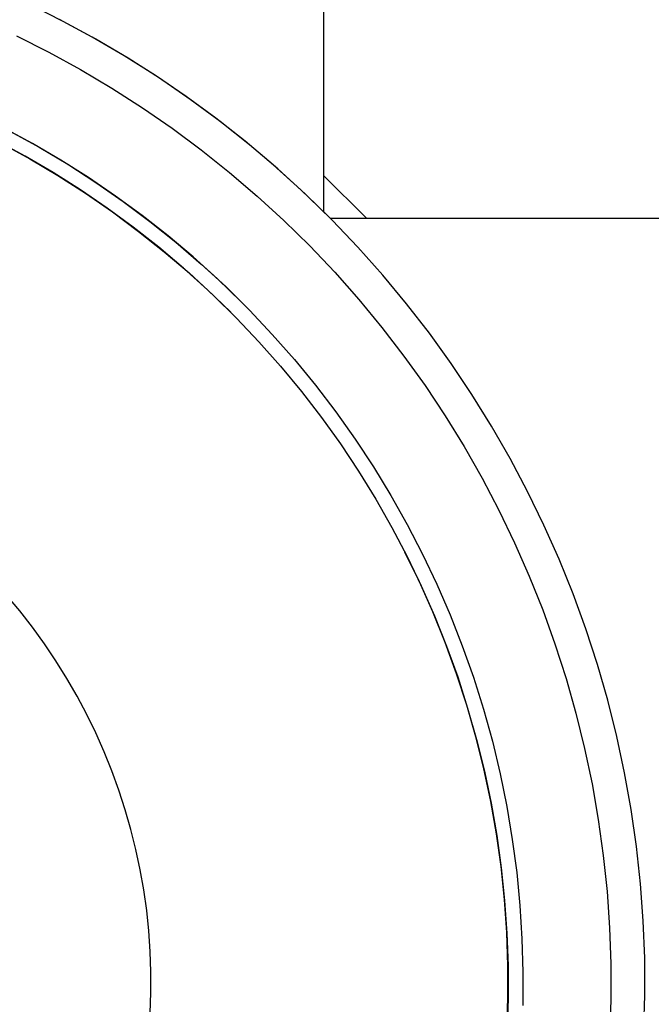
# Model space of a CAD drawing. Header units: millimetres. Extents: x 2341 to 5297, y -8656 to -6723.
# Tile 10 of 24: x 3032 to 3075, y -7385 to -7318. Entities that reach past the tile are written whole.
import ezdxf

# ---------------------------------------------------------------- set-up
doc = ezdxf.new("R2010")
doc.units = ezdxf.units.MM
doc.layers.add('Make2D$Visible$Curvas', color=7, linetype='Continuous')

msp = doc.modelspace()

# ---------------------------------------------------------------- linework, layer by layer
at = {"layer": 'Make2D$Visible$Curvas', "color": 7, "lineweight": -3, "true_color": 0xffffff}
for p, q in [((3052.433, -6723.418), (3052.433, -7331.362)), ((3034.849, -7318.514), (3032.595, -7317.384)), ((3036.806, -7319.575), (3034.605, -7318.387)), ((3037.062, -7319.72), (3034.849, -7318.514)), ((3031.69, -7319.501), (3033.878, -7320.601)), ((3038.965, -7320.838), (3036.806, -7319.575)), ((3039.232, -7321.002), (3037.062, -7319.72)), ((3033.878, -7320.601), (3036.026, -7321.777)), ((3041.079, -7322.174), (3038.965, -7320.838)), ((3041.357, -7322.357), (3039.232, -7321.002)), ((3036.026, -7321.777), (3038.133, -7323.026)), ((3043.146, -7323.581), (3041.079, -7322.174)), ((3043.434, -7323.785), (3041.357, -7322.357)), ((3038.133, -7323.026), (3040.195, -7324.346)), ((3045.165, -7325.058), (3043.146, -7323.581)), ((3045.461, -7325.284), (3043.434, -7323.785)), ((3040.195, -7324.346), (3042.211, -7325.738)), ((3047.131, -7326.603), (3045.165, -7325.058)), ((3047.435, -7326.851), (3045.461, -7325.284)), ((3032.766, -7326.76), (3030.813, -7325.705)), ((3031.242, -7325.93), (3033.217, -7327.016)), ((3042.211, -7325.738), (3044.177, -7327.198)), ((3032.276, -7327.632), (3030.353, -7326.593)), ((3030.651, -7326.749), (3032.589, -7327.809)), ((3034.682, -7327.881), (3032.766, -7326.76)), ((3049.044, -7328.214), (3047.131, -7326.603)), ((3033.217, -7327.016), (3035.154, -7328.17)), ((3044.177, -7327.198), (3046.092, -7328.725)), ((3049.354, -7328.486), (3047.435, -7326.851)), ((3034.162, -7328.735), (3032.276, -7327.632)), ((3032.589, -7327.809), (3034.49, -7328.936)), ((3036.558, -7329.066), (3034.682, -7327.881)), ((3036.01, -7329.902), (3034.162, -7328.735)), ((3035.154, -7328.17), (3037.049, -7329.391)), ((3046.092, -7328.725), (3047.952, -7330.317)), ((3050.901, -7329.89), (3049.044, -7328.214)), ((3051.215, -7330.185), (3049.354, -7328.486)), ((3034.49, -7328.936), (3036.351, -7330.127)), ((3038.393, -7330.315), (3036.558, -7329.066)), ((3037.049, -7329.391), (3038.9, -7330.676)), ((3037.816, -7331.132), (3036.01, -7329.902)), ((3052.699, -7331.628), (3050.901, -7329.89)), ((3036.351, -7330.127), (3038.169, -7331.382)), ((3040.184, -7331.626), (3038.393, -7330.315)), ((3038.9, -7330.676), (3040.706, -7332.025)), ((3047.952, -7330.317), (3049.757, -7331.972)), ((3053.017, -7331.948), (3051.215, -7330.185)), ((3051.645, -7330.595), (3051.645, -7330.596)), ((3039.58, -7332.422), (3037.816, -7331.132)), ((3038.169, -7331.382), (3039.943, -7332.699)), ((3041.93, -7332.997), (3040.184, -7331.626)), ((3040.706, -7332.025), (3042.464, -7333.436)), ((3049.757, -7331.972), (3051.504, -7333.689)), ((3052.891, -7331.82), (3660.909, -7331.82)), ((3054.757, -7333.771), (3053.017, -7331.948)), ((3041.299, -7333.772), (3039.58, -7332.422)), ((3039.943, -7332.699), (3041.67, -7334.077)), ((3041.417, -7332.595), (3041.436, -7332.595)), ((3043.627, -7334.427), (3041.93, -7332.997)), ((3042.464, -7333.436), (3044.172, -7334.907)), ((3042.97, -7335.18), (3041.299, -7333.772)), ((3041.67, -7334.077), (3043.349, -7335.513)), ((3051.504, -7333.689), (3053.19, -7335.465)), ((3056.434, -7335.653), (3054.757, -7333.771)), ((3045.275, -7335.914), (3043.627, -7334.427)), ((3044.592, -7336.644), (3042.97, -7335.18)), ((3044.172, -7334.907), (3045.828, -7336.436)), ((3043.349, -7335.513), (3044.977, -7337.007)), ((3046.871, -7337.456), (3045.275, -7335.914)), ((3053.19, -7335.465), (3054.814, -7337.298)), ((3058.044, -7337.592), (3056.434, -7335.653)), ((3046.164, -7338.163), (3044.592, -7336.644)), ((3045.828, -7336.436), (3047.43, -7338.022)), ((3044.977, -7337.007), (3046.553, -7338.555)), ((3054.814, -7337.298), (3056.374, -7339.186)), ((3047.43, -7338.022), (3048.976, -7339.662)), ((3059.587, -7339.585), (3058.044, -7337.592)), ((3046.553, -7338.555), (3048.074, -7340.157)), ((3056.374, -7339.186), (3057.868, -7341.127)), ((3048.976, -7339.662), (3050.464, -7341.355)), ((3061.061, -7341.63), (3059.587, -7339.585)), ((3048.074, -7340.157), (3049.539, -7341.811)), ((3050.464, -7341.355), (3051.893, -7343.099)), ((3057.868, -7341.127), (3059.293, -7343.118)), ((3049.539, -7341.811), (3050.946, -7343.515)), ((3062.463, -7343.725), (3061.061, -7341.63)), ((3051.893, -7343.099), (3053.26, -7344.891)), ((3059.293, -7343.118), (3060.65, -7345.157)), ((3050.946, -7343.515), (3052.294, -7345.265)), ((3063.792, -7345.866), (3062.463, -7343.725)), ((3052.294, -7345.265), (3053.58, -7347.062)), ((3053.26, -7344.891), (3054.565, -7346.729)), ((3060.65, -7345.157), (3061.935, -7347.242)), ((3065.047, -7348.052), (3063.792, -7345.866)), ((3054.565, -7346.729), (3055.804, -7348.612)), ((3053.58, -7347.062), (3054.803, -7348.901)), ((3061.935, -7347.242), (3063.147, -7349.37)), ((3066.226, -7350.28), (3065.047, -7348.052)), ((3055.804, -7348.612), (3056.978, -7350.536)), ((3054.803, -7348.901), (3055.963, -7350.782)), ((3063.147, -7349.37), (3064.285, -7351.538)), ((3056.978, -7350.536), (3058.085, -7352.5)), ((3066.177, -7350.185), (3066.168, -7350.167)), ((3067.328, -7352.547), (3066.226, -7350.28)), ((3055.963, -7350.782), (3057.056, -7352.702)), ((3064.285, -7351.538), (3065.348, -7353.745)), ((3057.056, -7352.702), (3058.083, -7354.658)), ((3058.085, -7352.5), (3059.122, -7354.501)), ((3068.351, -7354.851), (3067.328, -7352.547)), ((3058.832, -7353.925), (3058.824, -7353.909)), ((3065.348, -7353.745), (3066.333, -7355.987)), ((3058.912, -7356.371), (3057.933, -7354.363)), ((3058.083, -7354.658), (3059.042, -7356.649)), ((3059.122, -7354.501), (3060.09, -7356.537)), ((3069.294, -7357.189), (3068.351, -7354.851)), ((3066.333, -7355.987), (3067.241, -7358.261)), ((3059.82, -7358.411), (3058.912, -7356.371)), ((3059.042, -7356.649), (3059.931, -7358.671)), ((3060.09, -7356.537), (3060.986, -7358.605)), ((3031.91, -7358.34), (3031.016, -7357.274)), ((3070.156, -7359.557), (3069.294, -7357.189)), ((3032.766, -7359.437), (3031.91, -7358.34)), ((3060.656, -7360.483), (3059.82, -7358.411)), ((3059.931, -7358.671), (3060.75, -7360.723)), ((3060.986, -7358.605), (3061.811, -7360.703)), ((3067.241, -7358.261), (3068.07, -7360.566)), ((3033.583, -7360.563), (3032.766, -7359.437)), ((3070.936, -7361.954), (3070.156, -7359.557)), ((3034.361, -7361.717), (3033.583, -7360.563)), ((3061.42, -7362.582), (3060.656, -7360.483)), ((3061.811, -7360.703), (3062.562, -7362.828)), ((3068.07, -7360.566), (3068.819, -7362.898)), ((3060.75, -7360.723), (3061.498, -7362.802)), ((3035.098, -7362.897), (3034.361, -7361.717)), ((3071.633, -7364.376), (3070.936, -7361.954)), ((3062.11, -7364.706), (3061.42, -7362.582)), ((3035.793, -7364.102), (3035.098, -7362.897)), ((3061.498, -7362.802), (3062.173, -7364.906)), ((3062.562, -7362.828), (3063.238, -7364.978)), ((3068.819, -7362.898), (3069.487, -7365.254)), ((3036.445, -7365.331), (3035.793, -7364.102)), ((3062.725, -7366.853), (3062.11, -7364.706)), ((3072.246, -7366.821), (3071.633, -7364.376)), ((3037.055, -7366.582), (3036.445, -7365.331)), ((3062.173, -7364.906), (3062.776, -7367.031)), ((3063.238, -7364.978), (3063.84, -7367.15)), ((3069.487, -7365.254), (3070.073, -7367.632)), ((3037.62, -7367.854), (3037.055, -7366.582)), ((3063.266, -7369.021), (3062.725, -7366.853)), ((3062.776, -7367.031), (3063.304, -7369.177)), ((3063.84, -7367.15), (3064.367, -7369.342)), ((3072.775, -7369.285), (3072.246, -7366.821)), ((3038.141, -7369.144), (3037.62, -7367.854)), ((3070.073, -7367.632), (3070.576, -7370.028)), ((3038.616, -7370.452), (3038.141, -7369.144)), ((3063.73, -7371.206), (3063.266, -7369.021)), ((3063.304, -7369.177), (3063.759, -7371.339)), ((3064.367, -7369.342), (3064.816, -7371.551)), ((3073.219, -7371.767), (3072.775, -7369.285)), ((3070.576, -7370.028), (3070.997, -7372.441)), ((3039.046, -7371.775), (3038.616, -7370.452)), ((3064.118, -7373.406), (3063.73, -7371.206)), ((3063.759, -7371.339), (3064.138, -7373.515)), ((3039.429, -7373.113), (3039.046, -7371.775)), ((3064.816, -7371.551), (3065.189, -7373.774)), ((3073.577, -7374.262), (3073.219, -7371.767)), ((3070.997, -7372.441), (3071.334, -7374.867)), ((3039.765, -7374.463), (3039.429, -7373.113)), ((3064.428, -7375.618), (3064.118, -7373.406)), ((3064.138, -7373.515), (3064.442, -7375.704)), ((3065.189, -7373.774), (3065.485, -7376.008)), ((3040.054, -7375.824), (3039.765, -7374.463)), ((3073.849, -7376.768), (3073.577, -7374.262)), ((3071.334, -7374.867), (3071.587, -7377.303)), ((3040.295, -7377.194), (3040.054, -7375.824)), ((3064.662, -7377.839), (3064.428, -7375.618)), ((3064.442, -7375.704), (3064.671, -7377.901)), ((3065.485, -7376.008), (3065.703, -7378.252)), ((3040.488, -7378.572), (3040.295, -7377.194)), ((3071.587, -7377.303), (3071.756, -7379.746)), ((3074.034, -7379.281), (3073.849, -7376.768)), ((3064.817, -7380.068), (3064.662, -7377.839)), ((3064.671, -7377.901), (3064.823, -7380.105)), ((3040.633, -7379.956), (3040.488, -7378.572)), ((3065.703, -7378.252), (3065.843, -7380.502)), ((3074.133, -7381.8), (3074.034, -7379.281)), ((3040.729, -7381.344), (3040.633, -7379.956)), ((3071.756, -7379.746), (3071.841, -7382.193)), ((3064.895, -7382.3), (3064.817, -7380.068)), ((3064.823, -7380.105), (3064.899, -7382.313)), ((3065.843, -7380.502), (3065.906, -7382.755)), ((3040.777, -7382.735), (3040.729, -7381.344)), ((3074.146, -7384.32), (3074.133, -7381.8)), ((3064.895, -7384.534), (3064.895, -7382.3)), ((3064.899, -7382.313), (3064.899, -7384.523)), ((3071.841, -7382.193), (3071.841, -7384.642)), ((3040.777, -7384.126), (3040.777, -7382.735)), ((3065.906, -7382.755), (3065.889, -7385.009)), ((3040.728, -7385.517), (3040.777, -7384.126)), ((3064.817, -7386.766), (3064.895, -7384.534)), ((3064.899, -7384.523), (3064.823, -7386.731)), ((3071.841, -7384.642), (3071.756, -7387.09)), ((3074.071, -7386.84), (3074.146, -7384.32))]:
    msp.add_line(p, q, dxfattribs=at)
at = {"layer": 'Make2D$Visible$Curvas', "color": 254, "lineweight": -3, "true_color": 0xcad1ee}
msp.add_line((3052.433, -7328.918), (3055.339, -7331.82), dxfattribs=at)

doc.saveas('drawing.dxf')
